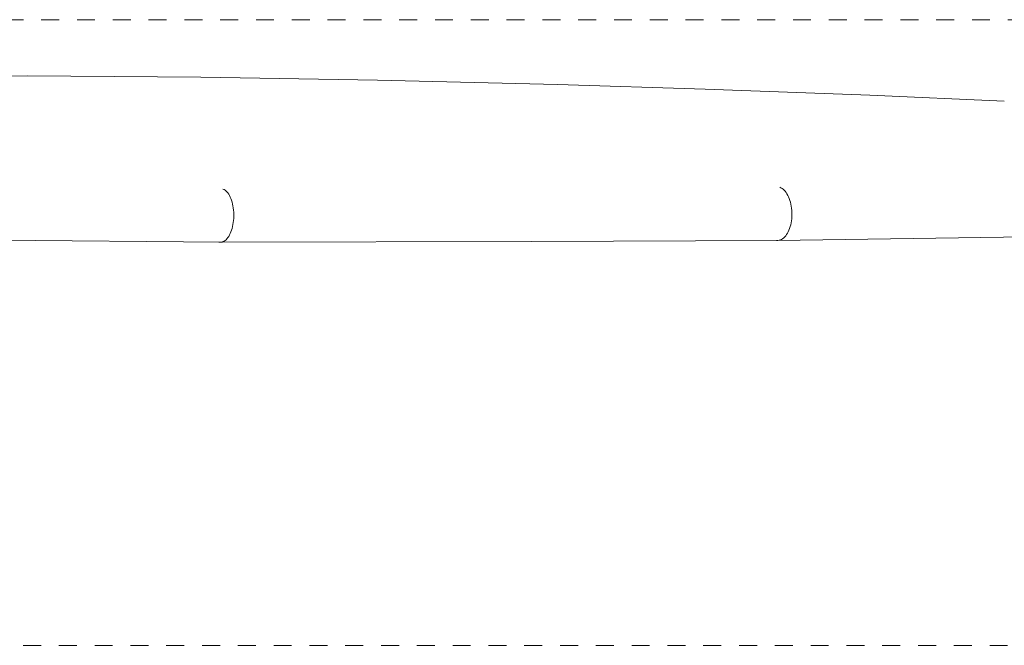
# Model space of a CAD drawing. Header units: millimetres. Extents: x 5770 to 11194, y -2990 to 7544.
# Tile 4 of 10: x 6315 to 6480, y 1486 to 1591. Entities that reach past the tile are written whole.
import ezdxf

# ---------------------------------------------------------------- set-up
doc = ezdxf.new("R2010")
doc.units = ezdxf.units.MM
doc.linetypes.add('Dash', pattern=[6, 3, -3])
doc.layers.add('A-ANNO-DIMS', color=7, linetype='Dash', lineweight=9, true_color=0xd2d2d2)
doc.layers.add('E-LITE-EQPM', color=7, linetype='Continuous', lineweight=20)

# ---------------------------------------------------------------- blocks, each defined once
blk = doc.blocks.new('32060-10 - 32060 TUBEFAN Matt black ceiling fan with DC motor-512121-Alzado_PDF')
at = {"layer": 'E-LITE-EQPM'}
for p, q in [((6442.21, 1554.1), (6487.9, 1554.8)), ((6348.82, 1553.81), (6278.4, 1554.43)), ((6348.83, 1553.81), (6400.96, 1553.94)), ((6442.2, 1554.1), (6400.96, 1553.94))]:
    blk.add_line(p, q, dxfattribs=at)
at = {"layer": 'E-LITE-EQPM', "flags": 128}
for points in [[(6288.05, 1581.67), (6316.47, 1581.69), (6345.53, 1581.46), (6375.17, 1580.99), (6405.34, 1580.26), (6430.05, 1579.49)], [(6430.05, 1579.49), (6457.67, 1578.45), (6480.21, 1577.45)]]:
    blk.add_lwpolyline(points, dxfattribs=at)
at = {"layer": 'E-LITE-EQPM'}
for points in [[(6444.57, 1557.75), (6444.62, 1558.21), (6444.63, 1559.16), (6444.4, 1560.54), (6443.95, 1561.72), (6443.33, 1562.6), (6442.84, 1562.93), (6442.59, 1563.02)], [(6351.03, 1557.46), (6351.07, 1557.92), (6351.09, 1558.87), (6350.89, 1560.25), (6350.5, 1561.44), (6349.94, 1562.32), (6349.49, 1562.64), (6349.26, 1562.73)]]:
    blk.add_open_spline(points, degree=3, dxfattribs=at)
for points, knots in [([(6348.59, 1553.84), (6348.76, 1553.8), (6349.17, 1553.81), (6349.79, 1554.17), (6350.38, 1554.97), (6350.82, 1556.1), (6350.98, 1557), (6351.03, 1557.46)], [-0.9453647, -0.9453647, -0.9453647, -0.9453647, -0.8, -0.6, -0.4, -0.2, 0, 0, 0, 0]), ([(6442, 1554.11), (6442.17, 1554.09), (6442.59, 1554.11), (6443.25, 1554.46), (6443.89, 1555.26), (6444.36, 1556.39), (6444.53, 1557.28), (6444.57, 1557.75)], [-0.9277327, -0.9277327, -0.9277327, -0.9277327, -0.8, -0.6, -0.4, -0.2, 0, 0, 0, 0])]:
    blk.add_open_spline(points, degree=3, knots=knots, dxfattribs=at)

msp = doc.modelspace()

# ---------------------------------------------------------------- linework, layer by layer
at = {"layer": 'A-ANNO-DIMS'}
for p, q in [((6519.8, 1591.12), (5878.8, 1591.12)), ((6594.76, 1486.22), (5796.74, 1486.22))]:
    msp.add_line(p, q, dxfattribs=at)

# ---------------------------------------------------------------- block references
at = {"layer": 'E-LITE-EQPM'}
msp.add_blockref('32060-10 - 32060 TUBEFAN Matt black ceiling fan with DC motor-512121-Alzado_PDF', (0, 0), dxfattribs=at)

doc.saveas('drawing.dxf')
